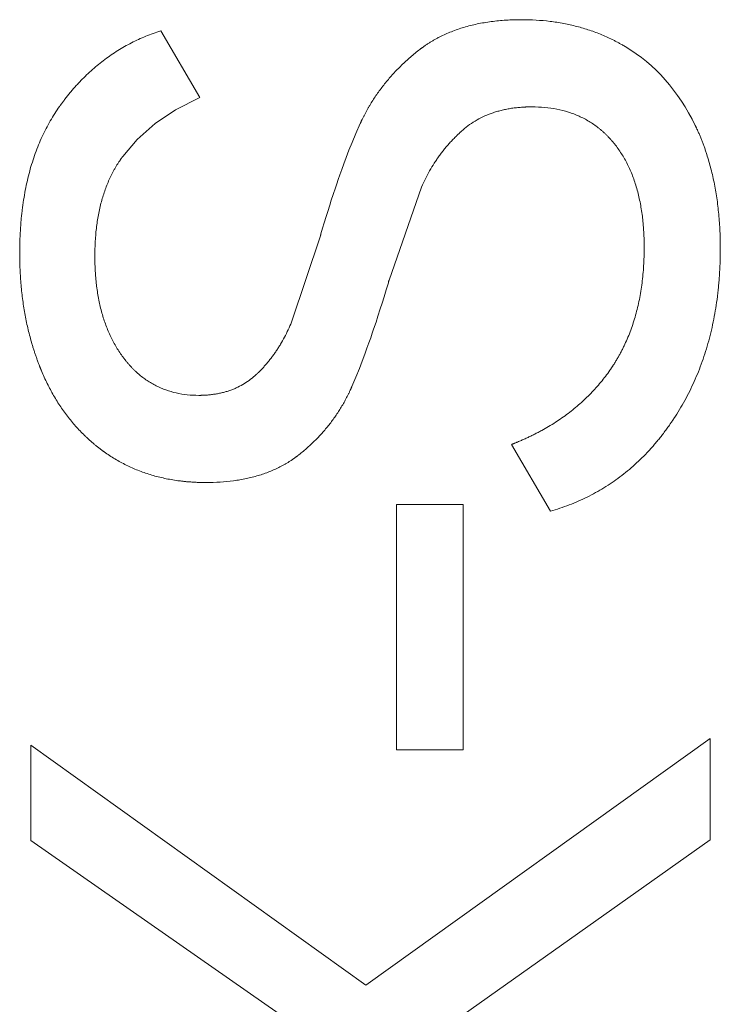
# Model space of a CAD drawing. Header units: inches. Extents: x 830 to 2908, y -1046 to 167.
# Tile 12 of 58: x 2607.25 to 2608.77, y -816.55 to -814.42. Entities that reach past the tile are written whole.
import ezdxf

# ---------------------------------------------------------------- set-up
doc = ezdxf.new("R2010")
doc.units = ezdxf.units.IN
doc.header["$LTSCALE"] = 23.1
doc.header["$MEASUREMENT"] = 0
doc.layers.get('0').update_dxf_attribs({"lineweight": 18})

msp = doc.modelspace()

# ---------------------------------------------------------------- linework, layer by layer
at = {"color": 32, "linetype": 'Continuous', "lineweight": 0, "true_color": 0xcd6928}
for p, q in [((2607.64, -814.5885), (2607.5555, -814.4437)), ((2608.0502, -814.9846), (2608.1205, -814.7825)), ((2607.929, -814.7988), (2607.925, -814.8112)), ((2607.9216, -814.8218), (2607.9173, -814.8353)), ((2607.925, -814.8112), (2607.9216, -814.8218)), ((2607.9138, -814.8465), (2607.9098, -814.8597)), ((2607.9173, -814.8353), (2607.9138, -814.8465)), ((2607.9063, -814.8715), (2607.9026, -814.884)), ((2607.9098, -814.8597), (2607.9063, -814.8715)), ((2607.9014, -814.8881), (2607.839, -815.0751)), ((2607.9015, -814.8879), (2607.9014, -814.8881)), ((2607.9016, -814.8875), (2607.9015, -814.8879)), ((2607.9017, -814.887), (2607.9016, -814.8875)), ((2607.9021, -814.8859), (2607.9019, -814.8864)), ((2607.9022, -814.8855), (2607.9021, -814.8859)), ((2607.9023, -814.885), (2607.9022, -814.8855)), ((2607.9026, -814.884), (2607.9023, -814.885)), ((2608.0442, -815.0049), (2608.0487, -814.9898)), ((2608.0487, -814.9898), (2608.0491, -814.9885)), ((2608.0491, -814.9885), (2608.0494, -814.9875)), ((2608.0496, -814.9868), (2608.0497, -814.9864)), ((2608.0501, -814.985), (2608.0502, -814.9846)), ((2608.0352, -815.0339), (2608.0394, -815.0204)), ((2608.0394, -815.0204), (2608.0442, -815.0049)), ((2608.0312, -815.0467), (2608.0352, -815.0339)), ((2608.022, -815.0752), (2608.0262, -815.0623)), ((2608.0262, -815.0623), (2608.0312, -815.0467)), ((2608.3156, -815.3405), (2608.4, -815.4853)), ((2608.0662, -816.0027), (2608.0662, -815.4708)), ((2608.0662, -815.4708), (2608.211, -815.4708)), ((2608.211, -815.4708), (2608.211, -816.0027)), ((2608.7459, -815.9781), (2607.9999, -816.513)), ((2608.7459, -815.9781), (2608.7459, -816.1973)), ((2607.9999, -816.513), (2607.274, -815.9922)), ((2607.274, -816.1993), (2607.274, -815.9922)), ((2608.211, -816.0027), (2608.0662, -816.0027)), ((2608.1447, -816.6236), (2608.7459, -816.1973)), ((2607.274, -816.1993), (2607.8591, -816.6075))]:
    msp.add_line(p, q, dxfattribs=at)
for points in [[(2607.4731, -814.7162), (2607.5042, -814.6796), (2607.5431, -814.645), (2607.5873, -814.6152), (2607.64, -814.5885)], [(2607.9878, -814.6448), (2607.9783, -814.6664), (2607.9702, -814.6857), (2607.9634, -814.7028), (2607.9575, -814.7181), (2607.9523, -814.7319), (2607.9478, -814.7444), (2607.9437, -814.7557), (2607.9401, -814.766), (2607.9369, -814.7754), (2607.934, -814.7839), (2607.929, -814.7988)], [(2607.9019, -814.8864), (2607.9019, -814.8866), (2607.9017, -814.887)], [(2608.0494, -814.9875), (2608.0494, -814.9873), (2608.0496, -814.9868)], [(2608.0497, -814.9864), (2608.0498, -814.9861), (2608.0499, -814.9857)], [(2608.0499, -814.9857), (2608.05, -814.9854), (2608.0501, -814.985)], [(2607.9697, -815.2149), (2607.9785, -815.1943), (2607.9859, -815.1759), (2607.9922, -815.1596), (2607.9977, -815.145), (2608.0024, -815.1319), (2608.0067, -815.1201), (2608.0105, -815.1093), (2608.0138, -815.0995), (2608.0168, -815.0906), (2608.022, -815.0752)]]:
    msp.add_lwpolyline(points, dxfattribs=at)
for points, knots in [([(2608.3377, -814.4196), (2608.3262, -814.4196), (2608.3036, -814.4203), (2608.2714, -814.4234), (2608.2461, -814.4277), (2608.2266, -814.4322), (2608.2124, -814.4361), (2608.1987, -814.4405), (2608.1854, -814.4455), (2608.1725, -814.4509), (2608.1621, -814.4559), (2608.154, -814.4601), (2608.148, -814.4634), (2608.1422, -814.4668), (2608.1374, -814.4698), (2608.1336, -814.4722), (2608.1308, -814.4741), (2608.128, -814.476), (2608.1253, -814.4779), (2608.123, -814.4795), (2608.1212, -814.4808), (2608.1198, -814.4818), (2608.1187, -814.4827), (2608.1178, -814.4833), (2608.1172, -814.4839), (2608.1165, -814.4844), (2608.116, -814.4848), (2608.1155, -814.4851), (2608.1152, -814.4853), (2608.115, -814.4855), (2608.1149, -814.4856), (2608.1147, -814.4858), (2608.1146, -814.4858), (2608.1146, -814.4859), (2608.1145, -814.4859), (2608.1145, -814.4859)], [0, 0, 0, 0, 0.125, 0.25, 0.375, 0.437501, 0.500001, 0.562501, 0.625001, 0.687501, 0.750001, 0.781251, 0.812501, 0.843751, 0.875001, 0.890626, 0.906251, 0.921876, 0.937501, 0.953126, 0.960939, 0.968751, 0.976564, 0.98047, 0.984376, 0.988283, 0.992189, 0.994142, 0.996095, 0.997072, 0.998048, 0.999025, 0.999513, 0.999757, 1, 1, 1, 1]), ([(2608.5619, -814.4779), (2608.5619, -814.4779), (2608.5618, -814.4778), (2608.5611, -814.4774), (2608.5602, -814.4769), (2608.5583, -814.4758), (2608.5558, -814.4743), (2608.5527, -814.4726), (2608.5486, -814.4703), (2608.5434, -814.4675), (2608.535, -814.4631), (2608.5244, -814.458), (2608.5114, -814.4523), (2608.4982, -814.4471), (2608.4803, -814.4407), (2608.4573, -814.4339), (2608.4288, -814.4275), (2608.3896, -814.4214), (2608.3588, -814.4196), (2608.3377, -814.4196)], [0, 0, 0, 0, 0.001953, 0.003906, 0.007813, 0.015625, 0.03125, 0.046875, 0.0625, 0.09375, 0.125, 0.1875, 0.25, 0.3125, 0.375, 0.5, 0.625, 0.75, 1, 1, 1, 1]), ([(2607.5555, -814.4437), (2607.5445, -814.4472), (2607.5228, -814.4551), (2607.4918, -814.4694), (2607.4672, -814.4834), (2607.4482, -814.4958), (2607.4343, -814.5058), (2607.4208, -814.5163), (2607.4076, -814.5275), (2607.3948, -814.5393), (2607.3844, -814.5496), (2607.3763, -814.5582), (2607.3703, -814.5648), (2607.3644, -814.5715), (2607.3596, -814.5773), (2607.3558, -814.582), (2607.3529, -814.5855), (2607.3501, -814.5891), (2607.3473, -814.5927), (2607.345, -814.5958), (2607.3431, -814.5982), (2607.3418, -814.6001), (2607.3406, -814.6016), (2607.3397, -814.6029), (2607.339, -814.6038), (2607.3384, -814.6048), (2607.3378, -814.6056), (2607.3373, -814.6062), (2607.3371, -814.6066), (2607.3368, -814.6069), (2607.3367, -814.6071), (2607.3365, -814.6073), (2607.3364, -814.6075), (2607.3364, -814.6075), (2607.3363, -814.6076), (2607.3363, -814.6076)], [0, 0, 0, 0, 0.125, 0.25, 0.375, 0.437501, 0.500001, 0.562501, 0.625001, 0.687501, 0.750001, 0.781251, 0.812501, 0.843751, 0.875001, 0.890626, 0.906251, 0.921876, 0.937501, 0.953126, 0.960939, 0.968751, 0.976564, 0.98047, 0.984376, 0.988282, 0.992189, 0.994142, 0.996095, 0.997071, 0.998048, 0.999025, 0.999513, 0.999757, 1, 1, 1, 1]), ([(2608.1145, -814.4859), (2608.1075, -814.4914), (2608.0939, -814.5028), (2608.0748, -814.5206), (2608.0599, -814.5361), (2608.0487, -814.549), (2608.0406, -814.5588), (2608.0328, -814.5688), (2608.0254, -814.5791), (2608.0183, -814.5895), (2608.0126, -814.5984), (2608.0083, -814.6056), (2608.0051, -814.611), (2608.002, -814.6165), (2607.9995, -814.6212), (2607.9976, -814.6249), (2607.9961, -814.6277), (2607.9947, -814.6305), (2607.9933, -814.6334), (2607.9921, -814.6357), (2607.9912, -814.6376), (2607.9905, -814.6391), (2607.9899, -814.6403), (2607.9895, -814.6412), (2607.9892, -814.6419), (2607.9888, -814.6426), (2607.9885, -814.6432), (2607.9883, -814.6437), (2607.9882, -814.644), (2607.9881, -814.6443), (2607.988, -814.6444), (2607.9879, -814.6446), (2607.9879, -814.6447), (2607.9878, -814.6448), (2607.9878, -814.6448), (2607.9878, -814.6448)], [0, 0, 0, 0, 0.125, 0.25, 0.374999, 0.437499, 0.499999, 0.562499, 0.624999, 0.687499, 0.749999, 0.781249, 0.812499, 0.843749, 0.874999, 0.890624, 0.906249, 0.921874, 0.937499, 0.953124, 0.960936, 0.968748, 0.976561, 0.980467, 0.984373, 0.98828, 0.992186, 0.994139, 0.996092, 0.997069, 0.998045, 0.999022, 0.99951, 0.999754, 1, 1, 1, 1]), ([(2607.3363, -814.6076), (2607.3291, -814.6177), (2607.3157, -814.6388), (2607.2981, -814.6727), (2607.2857, -814.703), (2607.2772, -814.7283), (2607.2714, -814.748), (2607.2664, -814.7682), (2607.262, -814.789), (2607.2583, -814.8104), (2607.2557, -814.8287), (2607.254, -814.8437), (2607.2529, -814.855), (2607.252, -814.8665), (2607.2514, -814.8762), (2607.251, -814.8841), (2607.2507, -814.89), (2607.2504, -814.896), (2607.2503, -814.902), (2607.2501, -814.907), (2607.2501, -814.911), (2607.25, -814.9141), (2607.25, -814.9166), (2607.25, -814.9186), (2607.2499, -814.9202), (2607.2499, -814.9217), (2607.2499, -814.923), (2607.2499, -814.924), (2607.2499, -814.9246), (2607.2499, -814.9252), (2607.2499, -814.9255), (2607.2499, -814.9259), (2607.2499, -814.9261), (2607.2499, -814.9262), (2607.2499, -814.9263), (2607.2499, -814.9263)], [0, 0, 0, 0, 0.125, 0.25, 0.375, 0.437501, 0.500001, 0.562501, 0.625001, 0.687501, 0.750001, 0.781251, 0.812501, 0.843751, 0.875001, 0.890626, 0.906251, 0.921876, 0.937501, 0.953126, 0.960939, 0.968751, 0.976564, 0.98047, 0.984376, 0.988282, 0.992189, 0.994142, 0.996095, 0.997071, 0.998048, 0.999025, 0.999513, 0.999757, 1, 1, 1, 1]), ([(2608.21, -814.6589), (2608.2148, -814.6547), (2608.2247, -814.6469), (2608.2407, -814.6367), (2608.2549, -814.6294), (2608.2669, -814.6245), (2608.2761, -814.6211), (2608.2856, -814.6182), (2608.2954, -814.6156), (2608.3054, -814.6135), (2608.314, -814.612), (2608.3211, -814.611), (2608.3264, -814.6104), (2608.3318, -814.6098), (2608.3363, -814.6095), (2608.34, -814.6092), (2608.3428, -814.609), (2608.3456, -814.6089), (2608.3484, -814.6088), (2608.3508, -814.6087), (2608.3527, -814.6087), (2608.3541, -814.6087), (2608.3553, -814.6086), (2608.3562, -814.6086), (2608.3569, -814.6086), (2608.3577, -814.6086), (2608.3583, -814.6086), (2608.3587, -814.6086), (2608.359, -814.6086), (2608.3593, -814.6086), (2608.3595, -814.6086), (2608.3596, -814.6086), (2608.3597, -814.6086), (2608.3598, -814.6086), (2608.3598, -814.6086), (2608.3598, -814.6086)], [0, 0, 0, 0, 0.125, 0.25, 0.375, 0.437501, 0.500001, 0.562501, 0.625001, 0.687501, 0.750001, 0.781251, 0.812501, 0.843751, 0.875001, 0.890626, 0.906251, 0.921876, 0.937501, 0.953126, 0.960939, 0.968751, 0.976564, 0.98047, 0.984376, 0.988282, 0.992189, 0.994142, 0.996095, 0.997071, 0.998048, 0.999025, 0.999513, 0.999757, 1, 1, 1, 1]), ([(2608.3598, -814.6086), (2608.3694, -814.6086), (2608.388, -814.6094), (2608.4143, -814.6132), (2608.4349, -814.6185), (2608.4506, -814.6239), (2608.462, -814.6286), (2608.473, -814.634), (2608.4836, -814.64), (2608.4938, -814.6465), (2608.502, -814.6526), (2608.5083, -814.6577), (2608.513, -814.6617), (2608.5175, -814.6659), (2608.5213, -814.6694), (2608.5242, -814.6724), (2608.5263, -814.6747), (2608.5285, -814.6769), (2608.5306, -814.6793), (2608.5323, -814.6813), (2608.5337, -814.6829), (2608.5348, -814.6841), (2608.5356, -814.6851), (2608.5363, -814.6859), (2608.5368, -814.6865), (2608.5373, -814.6871), (2608.5377, -814.6877), (2608.5381, -814.6881), (2608.5383, -814.6883), (2608.5384, -814.6885), (2608.5386, -814.6887), (2608.5387, -814.6888), (2608.5388, -814.6889), (2608.5388, -814.689), (2608.5388, -814.689), (2608.5388, -814.689)], [0, 0, 0, 0, 0.125, 0.25, 0.375001, 0.437501, 0.500001, 0.562501, 0.625001, 0.687501, 0.750001, 0.781251, 0.812501, 0.843751, 0.875001, 0.890626, 0.906251, 0.921876, 0.937501, 0.953126, 0.960939, 0.968751, 0.976564, 0.98047, 0.984376, 0.988283, 0.992189, 0.994142, 0.996095, 0.997072, 0.998048, 0.999025, 0.999513, 0.999757, 1, 1, 1, 1]), ([(2608.1205, -814.7825), (2608.1232, -814.7764), (2608.1288, -814.7644), (2608.138, -814.7472), (2608.1464, -814.7334), (2608.1534, -814.7227), (2608.1589, -814.7149), (2608.1646, -814.7073), (2608.1705, -814.6998), (2608.1766, -814.6925), (2608.1819, -814.6866), (2608.1861, -814.682), (2608.1894, -814.6786), (2608.1927, -814.6752), (2608.1955, -814.6724), (2608.1978, -814.6702), (2608.1995, -814.6685), (2608.2012, -814.6669), (2608.203, -814.6653), (2608.2044, -814.6639), (2608.2056, -814.6629), (2608.2065, -814.6621), (2608.2072, -814.6614), (2608.2078, -814.6609), (2608.2082, -814.6605), (2608.2087, -814.6601), (2608.2091, -814.6598), (2608.2094, -814.6595), (2608.2095, -814.6593), (2608.2097, -814.6592), (2608.2098, -814.6591), (2608.2099, -814.659), (2608.21, -814.659), (2608.21, -814.6589), (2608.21, -814.6589), (2608.21, -814.6589)], [0, 0, 0, 0, 0.125, 0.25, 0.375, 0.437501, 0.500001, 0.562501, 0.625001, 0.687501, 0.750001, 0.781251, 0.812501, 0.843751, 0.875001, 0.890626, 0.906251, 0.921876, 0.937501, 0.953126, 0.960939, 0.968751, 0.976564, 0.98047, 0.984376, 0.988282, 0.992189, 0.994142, 0.996095, 0.997072, 0.998048, 0.999025, 0.999513, 0.999757, 1, 1, 1, 1]), ([(2608.768, -814.9163), (2608.768, -814.9034), (2608.7675, -814.878), (2608.7649, -814.8413), (2608.7614, -814.8117), (2608.7577, -814.7888), (2608.7545, -814.7719), (2608.7509, -814.7553), (2608.7468, -814.7391), (2608.7424, -814.7232), (2608.7383, -814.7103), (2608.7349, -814.7), (2608.7322, -814.6925), (2608.7294, -814.685), (2608.7269, -814.6788), (2608.7249, -814.6739), (2608.7234, -814.6703), (2608.7219, -814.6666), (2608.7203, -814.663), (2608.719, -814.66), (2608.7179, -814.6577), (2608.7171, -814.6559), (2608.7164, -814.6544), (2608.7158, -814.6532), (2608.7154, -814.6523), (2608.715, -814.6514), (2608.7146, -814.6507), (2608.7144, -814.6501), (2608.7142, -814.6498), (2608.714, -814.6495), (2608.7139, -814.6492), (2608.7138, -814.6491), (2608.7138, -814.6489), (2608.7138, -814.6489), (2608.7137, -814.6488), (2608.7137, -814.6488)], [0, 0, 0, 0, 0.125, 0.25, 0.375, 0.437501, 0.500001, 0.562501, 0.625001, 0.687501, 0.750001, 0.781251, 0.812501, 0.843751, 0.875001, 0.890626, 0.906251, 0.921876, 0.937501, 0.953126, 0.960939, 0.968751, 0.976564, 0.98047, 0.984376, 0.988282, 0.992189, 0.994142, 0.996095, 0.997072, 0.998048, 0.999025, 0.999513, 0.999757, 1, 1, 1, 1]), ([(2608.5388, -814.689), (2608.5442, -814.6957), (2608.5542, -814.7098), (2608.5673, -814.7329), (2608.5765, -814.7538), (2608.5828, -814.7716), (2608.5871, -814.7854), (2608.5909, -814.7998), (2608.5941, -814.8146), (2608.5969, -814.8299), (2608.5988, -814.8431), (2608.6001, -814.8539), (2608.6009, -814.8622), (2608.6016, -814.8705), (2608.602, -814.8776), (2608.6024, -814.8833), (2608.6026, -814.8876), (2608.6027, -814.892), (2608.6029, -814.8964), (2608.603, -814.9), (2608.603, -814.903), (2608.6031, -814.9052), (2608.6031, -814.9071), (2608.6031, -814.9086), (2608.6031, -814.9097), (2608.6031, -814.9108), (2608.6031, -814.9118), (2608.6031, -814.9125), (2608.6031, -814.913), (2608.6031, -814.9134), (2608.6031, -814.9136), (2608.6031, -814.9139), (2608.6031, -814.914), (2608.6031, -814.9141), (2608.6031, -814.9142), (2608.6031, -814.9142)], [0, 0, 0, 0, 0.125, 0.25, 0.375, 0.4375, 0.5, 0.5625, 0.625, 0.6875, 0.75, 0.78125, 0.8125, 0.84375, 0.875, 0.890625, 0.90625, 0.921875, 0.9375, 0.953125, 0.960938, 0.96875, 0.976563, 0.980469, 0.984375, 0.988281, 0.992188, 0.994141, 0.996094, 0.99707, 0.998047, 0.999024, 0.999512, 0.999756, 1, 1, 1, 1]), ([(2607.4127, -814.9323), (2607.4127, -814.9211), (2607.4134, -814.8992), (2607.4162, -814.868), (2607.4201, -814.8434), (2607.4242, -814.8246), (2607.4278, -814.8108), (2607.4318, -814.7975), (2607.4363, -814.7847), (2607.4412, -814.7722), (2607.4457, -814.7621), (2607.4496, -814.7543), (2607.4526, -814.7486), (2607.4557, -814.7429), (2607.4584, -814.7383), (2607.4606, -814.7346), (2607.4623, -814.7319), (2607.4641, -814.7292), (2607.4658, -814.7266), (2607.4673, -814.7244), (2607.4685, -814.7226), (2607.4694, -814.7213), (2607.4702, -814.7203), (2607.4708, -814.7194), (2607.4713, -814.7188), (2607.4717, -814.7181), (2607.4721, -814.7176), (2607.4724, -814.7172), (2607.4726, -814.7169), (2607.4728, -814.7167), (2607.4729, -814.7165), (2607.473, -814.7164), (2607.4731, -814.7163), (2607.4731, -814.7163), (2607.4731, -814.7162), (2607.4731, -814.7162)], [0, 0, 0, 0, 0.125, 0.25, 0.375, 0.4375, 0.5, 0.5625, 0.625, 0.6875, 0.75, 0.78125, 0.8125, 0.84375, 0.875, 0.890625, 0.90625, 0.921875, 0.9375, 0.953125, 0.960938, 0.96875, 0.976563, 0.980469, 0.984375, 0.988281, 0.992188, 0.994141, 0.996094, 0.99707, 0.998047, 0.999024, 0.999512, 0.999756, 1, 1, 1, 1]), ([(2608.6031, -814.9142), (2608.6031, -814.9275), (2608.6023, -814.9534), (2608.5988, -814.9907), (2608.594, -815.0204), (2608.5889, -815.0434), (2608.5846, -815.0602), (2608.5796, -815.0765), (2608.5741, -815.0925), (2608.568, -815.1081), (2608.5624, -815.1207), (2608.5577, -815.1306), (2608.554, -815.1379), (2608.5501, -815.1452), (2608.5468, -815.1511), (2608.5441, -815.1558), (2608.542, -815.1593), (2608.5399, -815.1627), (2608.5377, -815.1662), (2608.5359, -815.169), (2608.5344, -815.1713), (2608.5333, -815.173), (2608.5324, -815.1744), (2608.5316, -815.1755), (2608.531, -815.1764), (2608.5305, -815.1772), (2608.53, -815.1779), (2608.5296, -815.1785), (2608.5294, -815.1788), (2608.5292, -815.1791), (2608.529, -815.1793), (2608.5289, -815.1795), (2608.5288, -815.1796), (2608.5288, -815.1796), (2608.5287, -815.1797), (2608.5287, -815.1797)], [0, 0, 0, 0, 0.125, 0.25, 0.375, 0.437501, 0.500001, 0.562501, 0.625001, 0.687501, 0.750001, 0.781251, 0.812501, 0.843751, 0.875001, 0.890626, 0.906251, 0.921876, 0.937501, 0.953126, 0.960939, 0.968751, 0.976564, 0.98047, 0.984376, 0.988282, 0.992189, 0.994142, 0.996095, 0.997072, 0.998048, 0.999025, 0.999513, 0.999757, 1, 1, 1, 1]), ([(2608.6675, -815.2842), (2608.6759, -815.2715), (2608.6916, -815.2454), (2608.712, -815.2043), (2608.7264, -815.1684), (2608.7363, -815.1387), (2608.743, -815.116), (2608.7489, -815.0927), (2608.754, -815.069), (2608.7583, -815.0448), (2608.7613, -815.0242), (2608.7632, -815.0075), (2608.7645, -814.9948), (2608.7656, -814.982), (2608.7663, -814.9713), (2608.7668, -814.9626), (2608.7671, -814.9561), (2608.7674, -814.9495), (2608.7676, -814.943), (2608.7678, -814.9374), (2608.7679, -814.933), (2608.7679, -814.9297), (2608.768, -814.9269), (2608.768, -814.9247), (2608.768, -814.923), (2608.768, -814.9213), (2608.768, -814.9199), (2608.768, -814.9188), (2608.768, -814.9181), (2608.768, -814.9176), (2608.768, -814.9171), (2608.768, -814.9168), (2608.768, -814.9165), (2608.768, -814.9164), (2608.768, -814.9163), (2608.768, -814.9163)], [0, 0, 0, 0, 0.125, 0.25, 0.375, 0.437501, 0.500001, 0.562501, 0.625001, 0.687501, 0.750001, 0.781251, 0.812501, 0.843751, 0.875001, 0.890626, 0.906251, 0.921876, 0.937501, 0.953126, 0.960939, 0.968751, 0.976564, 0.98047, 0.984376, 0.988282, 0.992189, 0.994142, 0.996095, 0.997072, 0.998048, 0.999025, 0.999513, 0.999757, 1, 1, 1, 1]), ([(2607.2499, -814.9263), (2607.2499, -814.938), (2607.2504, -814.9612), (2607.2526, -814.9952), (2607.2557, -815.0227), (2607.2589, -815.0444), (2607.2617, -815.0604), (2607.2648, -815.0762), (2607.2683, -815.0917), (2607.2722, -815.1071), (2607.2757, -815.1197), (2607.2787, -815.1297), (2607.2811, -815.1372), (2607.2835, -815.1446), (2607.2856, -815.1507), (2607.2874, -815.1555), (2607.2887, -815.1592), (2607.29, -815.1628), (2607.2914, -815.1664), (2607.2926, -815.1694), (2607.2935, -815.1718), (2607.2942, -815.1736), (2607.2948, -815.1751), (2607.2953, -815.1763), (2607.2957, -815.1772), (2607.296, -815.178), (2607.2963, -815.1788), (2607.2966, -815.1794), (2607.2967, -815.1797), (2607.2968, -815.18), (2607.2969, -815.1803), (2607.297, -815.1804), (2607.2971, -815.1806), (2607.2971, -815.1806), (2607.2971, -815.1807), (2607.2971, -815.1807)], [0, 0, 0, 0, 0.125, 0.25, 0.375, 0.437501, 0.500001, 0.562501, 0.625001, 0.687501, 0.750001, 0.781251, 0.812501, 0.843751, 0.875001, 0.890626, 0.906251, 0.921876, 0.937501, 0.953126, 0.960939, 0.968751, 0.976564, 0.98047, 0.984376, 0.988282, 0.992189, 0.994142, 0.996095, 0.997072, 0.998048, 0.999025, 0.999513, 0.999757, 1, 1, 1, 1]), ([(2607.4741, -815.1515), (2607.469, -815.1447), (2607.4595, -815.1304), (2607.447, -815.1072), (2607.4382, -815.0865), (2607.4321, -815.0691), (2607.428, -815.0556), (2607.4244, -815.0417), (2607.4213, -815.0274), (2607.4187, -815.0126), (2607.4169, -814.9999), (2607.4157, -814.9896), (2607.4149, -814.9817), (2607.4142, -814.9738), (2607.4138, -814.967), (2607.4135, -814.9616), (2607.4133, -814.9575), (2607.4131, -814.9534), (2607.413, -814.9492), (2607.4129, -814.9457), (2607.4128, -814.9429), (2607.4128, -814.9408), (2607.4128, -814.939), (2607.4127, -814.9376), (2607.4127, -814.9366), (2607.4127, -814.9355), (2607.4127, -814.9346), (2607.4127, -814.9339), (2607.4127, -814.9335), (2607.4127, -814.9331), (2607.4127, -814.9328), (2607.4127, -814.9326), (2607.4127, -814.9325), (2607.4127, -814.9324), (2607.4127, -814.9323), (2607.4127, -814.9323)], [0, 0, 0, 0, 0.125, 0.25, 0.375001, 0.437501, 0.500001, 0.562501, 0.625001, 0.687501, 0.750001, 0.781251, 0.812501, 0.843751, 0.875001, 0.890626, 0.906251, 0.921876, 0.937501, 0.953126, 0.960939, 0.968751, 0.976564, 0.98047, 0.984376, 0.988283, 0.992189, 0.994142, 0.996095, 0.997072, 0.998048, 0.999025, 0.999513, 0.999757, 1, 1, 1, 1]), ([(2607.839, -815.0751), (2607.8367, -815.0808), (2607.8318, -815.0919), (2607.8239, -815.108), (2607.8167, -815.1207), (2607.8106, -815.1305), (2607.8059, -815.1377), (2607.801, -815.1448), (2607.796, -815.1516), (2607.7908, -815.1583), (2607.7864, -815.1637), (2607.7828, -815.1679), (2607.78, -815.171), (2607.7772, -815.1741), (2607.7748, -815.1766), (2607.7729, -815.1786), (2607.7715, -815.1801), (2607.77, -815.1815), (2607.7686, -815.183), (2607.7673, -815.1842), (2607.7664, -815.1852), (2607.7656, -815.1859), (2607.765, -815.1865), (2607.7645, -815.1869), (2607.7641, -815.1873), (2607.7637, -815.1876), (2607.7634, -815.1879), (2607.7632, -815.1882), (2607.763, -815.1883), (2607.7629, -815.1884), (2607.7628, -815.1885), (2607.7627, -815.1886), (2607.7627, -815.1887), (2607.7627, -815.1887), (2607.7626, -815.1887), (2607.7626, -815.1887)], [0, 0, 0, 0, 0.125, 0.25, 0.375, 0.437501, 0.500001, 0.562501, 0.625001, 0.687501, 0.750001, 0.781251, 0.812501, 0.843751, 0.875001, 0.890626, 0.906251, 0.921876, 0.937501, 0.953126, 0.960939, 0.968751, 0.976564, 0.98047, 0.984376, 0.988282, 0.992189, 0.994142, 0.996095, 0.997071, 0.998048, 0.999025, 0.999513, 0.999757, 1, 1, 1, 1]), ([(2607.6379, -815.234), (2607.6294, -815.234), (2607.6127, -815.2331), (2607.589, -815.2293), (2607.5704, -815.2239), (2607.5561, -815.2183), (2607.5457, -815.2135), (2607.5356, -815.208), (2607.5258, -815.2018), (2607.5164, -815.1951), (2607.5088, -815.1889), (2607.5029, -815.1836), (2607.4985, -815.1795), (2607.4943, -815.1753), (2607.4908, -815.1716), (2607.488, -815.1685), (2607.486, -815.1662), (2607.4839, -815.1639), (2607.4819, -815.1615), (2607.4803, -815.1595), (2607.479, -815.1578), (2607.478, -815.1566), (2607.4772, -815.1555), (2607.4765, -815.1547), (2607.476, -815.1541), (2607.4756, -815.1534), (2607.4752, -815.1529), (2607.4748, -815.1525), (2607.4746, -815.1522), (2607.4745, -815.152), (2607.4744, -815.1518), (2607.4743, -815.1517), (2607.4742, -815.1516), (2607.4742, -815.1516), (2607.4741, -815.1515), (2607.4741, -815.1515)], [0, 0, 0, 0, 0.125, 0.25, 0.375, 0.437501, 0.500001, 0.562501, 0.625001, 0.687501, 0.750001, 0.781251, 0.812501, 0.843751, 0.875001, 0.890626, 0.906251, 0.921876, 0.937501, 0.953126, 0.960939, 0.968751, 0.976564, 0.98047, 0.984376, 0.988283, 0.992189, 0.994142, 0.996095, 0.997072, 0.998048, 0.999025, 0.999513, 0.999757, 1, 1, 1, 1]), ([(2607.2971, -815.1807), (2607.301, -815.1902), (2607.3094, -815.2086), (2607.3232, -815.2346), (2607.336, -815.2551), (2607.3469, -815.2707), (2607.3554, -815.282), (2607.3642, -815.2929), (2607.3734, -815.3035), (2607.383, -815.3136), (2607.3912, -815.3218), (2607.398, -815.3281), (2607.4031, -815.3328), (2607.4084, -815.3373), (2607.4128, -815.341), (2607.4164, -815.3439), (2607.4191, -815.3461), (2607.4219, -815.3483), (2607.4247, -815.3504), (2607.427, -815.3521), (2607.4288, -815.3535), (2607.4302, -815.3545), (2607.4314, -815.3554), (2607.4324, -815.3561), (2607.4331, -815.3566), (2607.4338, -815.3571), (2607.4344, -815.3575), (2607.4349, -815.3579), (2607.4351, -815.3581), (2607.4354, -815.3582), (2607.4356, -815.3584), (2607.4357, -815.3585), (2607.4358, -815.3585), (2607.4359, -815.3586), (2607.4359, -815.3586), (2607.4359, -815.3586)], [0, 0, 0, 0, 0.125, 0.25, 0.375, 0.437499, 0.499999, 0.562499, 0.624999, 0.687499, 0.749999, 0.781249, 0.812499, 0.843749, 0.874999, 0.890624, 0.906249, 0.921874, 0.937499, 0.953124, 0.960936, 0.968749, 0.976561, 0.980468, 0.984374, 0.98828, 0.992186, 0.994139, 0.996093, 0.997069, 0.998046, 0.999022, 0.999511, 0.999755, 1, 1, 1, 1]), ([(2607.7626, -815.1887), (2607.7586, -815.1925), (2607.7503, -815.1995), (2607.7369, -815.2087), (2607.725, -815.2152), (2607.7151, -815.2197), (2607.7074, -815.2227), (2607.6995, -815.2254), (2607.6914, -815.2277), (2607.683, -815.2296), (2607.6759, -815.231), (2607.6701, -815.2318), (2607.6656, -815.2324), (2607.6611, -815.2329), (2607.6574, -815.2332), (2607.6543, -815.2335), (2607.652, -815.2336), (2607.6497, -815.2337), (2607.6474, -815.2338), (2607.6454, -815.2339), (2607.6439, -815.2339), (2607.6427, -815.234), (2607.6417, -815.234), (2607.6409, -815.234), (2607.6403, -815.234), (2607.6397, -815.234), (2607.6392, -815.234), (2607.6388, -815.234), (2607.6386, -815.234), (2607.6384, -815.234), (2607.6382, -815.234), (2607.6381, -815.234), (2607.638, -815.234), (2607.638, -815.234), (2607.6379, -815.234), (2607.6379, -815.234)], [0, 0, 0, 0, 0.125, 0.25, 0.375, 0.437501, 0.500001, 0.562501, 0.625001, 0.687501, 0.750001, 0.781251, 0.812501, 0.843751, 0.875001, 0.890626, 0.906251, 0.921876, 0.937501, 0.953126, 0.960939, 0.968751, 0.976564, 0.98047, 0.984376, 0.988282, 0.992189, 0.994142, 0.996095, 0.997072, 0.998048, 0.999025, 0.999513, 0.999757, 1, 1, 1, 1]), ([(2608.5287, -815.1797), (2608.5225, -815.1886), (2608.5095, -815.2058), (2608.4879, -815.2299), (2608.4682, -815.2487), (2608.4515, -815.2629), (2608.4384, -815.2732), (2608.4248, -815.283), (2608.4107, -815.2925), (2608.3961, -815.3015), (2608.3836, -815.3087), (2608.3733, -815.3143), (2608.3654, -815.3183), (2608.3574, -815.3223), (2608.3507, -815.3255), (2608.3452, -815.328), (2608.3411, -815.3299), (2608.3369, -815.3317), (2608.3327, -815.3335), (2608.3292, -815.335), (2608.3264, -815.3362), (2608.3242, -815.3371), (2608.3224, -815.3378), (2608.321, -815.3384), (2608.3199, -815.3388), (2608.3189, -815.3392), (2608.318, -815.3396), (2608.3172, -815.3399), (2608.3168, -815.34), (2608.3164, -815.3402), (2608.3162, -815.3403), (2608.3159, -815.3404), (2608.3158, -815.3404), (2608.3157, -815.3405), (2608.3156, -815.3405), (2608.3156, -815.3405)], [0, 0, 0, 0, 0.125, 0.25, 0.375, 0.4375, 0.5, 0.5625, 0.625, 0.6875, 0.75, 0.78125, 0.8125, 0.84375, 0.875, 0.890625, 0.90625, 0.921875, 0.9375, 0.953125, 0.960938, 0.96875, 0.976563, 0.980469, 0.984375, 0.988281, 0.992188, 0.994141, 0.996094, 0.99707, 0.998047, 0.999024, 0.999512, 0.999756, 1, 1, 1, 1]), ([(2607.8551, -815.3627), (2607.8615, -815.3577), (2607.8738, -815.3473), (2607.8911, -815.331), (2607.9046, -815.3166), (2607.9148, -815.3047), (2607.9221, -815.2956), (2607.9291, -815.2862), (2607.9358, -815.2767), (2607.9422, -815.2669), (2607.9473, -815.2586), (2607.9513, -815.2518), (2607.9541, -815.2467), (2607.9569, -815.2416), (2607.9592, -815.2372), (2607.961, -815.2337), (2607.9623, -815.231), (2607.9636, -815.2284), (2607.9648, -815.2257), (2607.9659, -815.2235), (2607.9667, -815.2217), (2607.9673, -815.2203), (2607.9678, -815.2192), (2607.9682, -815.2183), (2607.9685, -815.2176), (2607.9688, -815.2169), (2607.9691, -815.2164), (2607.9693, -815.2159), (2607.9694, -815.2156), (2607.9695, -815.2154), (2607.9696, -815.2152), (2607.9696, -815.2151), (2607.9697, -815.215), (2607.9697, -815.215), (2607.9697, -815.2149), (2607.9697, -815.2149)], [0, 0, 0, 0, 0.125, 0.25, 0.375, 0.4375, 0.5, 0.5625, 0.625, 0.6875, 0.75, 0.78125, 0.8125, 0.84375, 0.875, 0.890625, 0.90625, 0.921875, 0.9375, 0.953125, 0.960938, 0.96875, 0.976562, 0.980469, 0.984375, 0.988281, 0.992188, 0.994141, 0.996094, 0.99707, 0.998047, 0.999023, 0.999512, 0.999756, 1, 1, 1, 1]), ([(2608.4, -815.4853), (2608.4139, -815.4813), (2608.4411, -815.4721), (2608.4797, -815.4552), (2608.5102, -815.4383), (2608.5335, -815.4232), (2608.5505, -815.411), (2608.567, -815.398), (2608.5829, -815.3842), (2608.5983, -815.3696), (2608.6108, -815.3568), (2608.6204, -815.3461), (2608.6276, -815.3378), (2608.6345, -815.3294), (2608.6403, -815.3222), (2608.6448, -815.3164), (2608.6481, -815.3119), (2608.6514, -815.3074), (2608.6547, -815.3029), (2608.6574, -815.2991), (2608.6596, -815.296), (2608.6612, -815.2937), (2608.6625, -815.2917), (2608.6636, -815.2901), (2608.6644, -815.289), (2608.6652, -815.2878), (2608.6658, -815.2868), (2608.6663, -815.286), (2608.6667, -815.2855), (2608.6669, -815.2851), (2608.6671, -815.2848), (2608.6673, -815.2846), (2608.6674, -815.2844), (2608.6675, -815.2843), (2608.6675, -815.2842), (2608.6675, -815.2842)], [0, 0, 0, 0, 0.125, 0.25, 0.375, 0.437501, 0.500001, 0.562501, 0.625001, 0.687501, 0.750001, 0.781251, 0.812501, 0.843751, 0.875001, 0.890626, 0.906251, 0.921876, 0.937501, 0.953126, 0.960939, 0.968751, 0.976564, 0.98047, 0.984376, 0.988282, 0.992189, 0.994142, 0.996095, 0.997072, 0.998048, 0.999025, 0.999513, 0.999757, 1, 1, 1, 1]), ([(2607.4359, -815.3586), (2607.4435, -815.364), (2607.4592, -815.374), (2607.4837, -815.3871), (2607.505, -815.3963), (2607.5227, -815.4027), (2607.5362, -815.407), (2607.5499, -815.4108), (2607.564, -815.414), (2607.5783, -815.4168), (2607.5904, -815.4187), (2607.6003, -815.4199), (2607.6078, -815.4208), (2607.6153, -815.4215), (2607.6216, -815.4219), (2607.6267, -815.4222), (2607.6306, -815.4224), (2607.6345, -815.4226), (2607.6383, -815.4228), (2607.6416, -815.4229), (2607.6442, -815.4229), (2607.6461, -815.4229), (2607.6478, -815.423), (2607.6491, -815.423), (2607.6501, -815.423), (2607.6511, -815.423), (2607.6519, -815.423), (2607.6525, -815.423), (2607.653, -815.423), (2607.6533, -815.423), (2607.6535, -815.423), (2607.6537, -815.423), (2607.6539, -815.423), (2607.654, -815.423), (2607.654, -815.423), (2607.654, -815.423)], [0, 0, 0, 0, 0.125, 0.25, 0.375001, 0.437501, 0.500001, 0.562501, 0.625001, 0.687501, 0.750001, 0.781251, 0.812501, 0.843751, 0.875001, 0.890626, 0.906251, 0.921876, 0.937501, 0.953126, 0.960939, 0.968751, 0.976564, 0.98047, 0.984377, 0.988283, 0.992189, 0.994142, 0.996095, 0.997072, 0.998048, 0.999025, 0.999513, 0.999757, 1, 1, 1, 1]), ([(2607.654, -815.423), (2607.6644, -815.423), (2607.6847, -815.4224), (2607.7136, -815.4195), (2607.7365, -815.4156), (2607.754, -815.4115), (2607.7667, -815.408), (2607.7791, -815.404), (2607.7911, -815.3995), (2607.8028, -815.3945), (2607.8121, -815.39), (2607.8195, -815.3862), (2607.8248, -815.3832), (2607.8301, -815.3801), (2607.8345, -815.3774), (2607.8379, -815.3752), (2607.8404, -815.3735), (2607.8429, -815.3717), (2607.8454, -815.37), (2607.8475, -815.3685), (2607.8491, -815.3673), (2607.8503, -815.3664), (2607.8513, -815.3656), (2607.8521, -815.365), (2607.8527, -815.3646), (2607.8533, -815.3641), (2607.8538, -815.3637), (2607.8542, -815.3634), (2607.8545, -815.3632), (2607.8547, -815.3631), (2607.8548, -815.3629), (2607.8549, -815.3628), (2607.855, -815.3628), (2607.8551, -815.3627), (2607.8551, -815.3627), (2607.8551, -815.3627)], [0, 0, 0, 0, 0.125, 0.25, 0.375, 0.4375, 0.5, 0.5625, 0.625, 0.6875, 0.75, 0.78125, 0.8125, 0.84375, 0.875, 0.890625, 0.90625, 0.921875, 0.9375, 0.953125, 0.960938, 0.96875, 0.976563, 0.980469, 0.984375, 0.988281, 0.992188, 0.994141, 0.996094, 0.99707, 0.998047, 0.999024, 0.999512, 0.999756, 1, 1, 1, 1])]:
    msp.add_open_spline(points, degree=3, knots=knots, dxfattribs=at)
msp.add_open_spline([(2608.7137, -814.6488), (2608.6776, -814.5739), (2608.6269, -814.5168), (2608.5619, -814.4779)], degree=3, dxfattribs=at)

doc.saveas('drawing.dxf')
